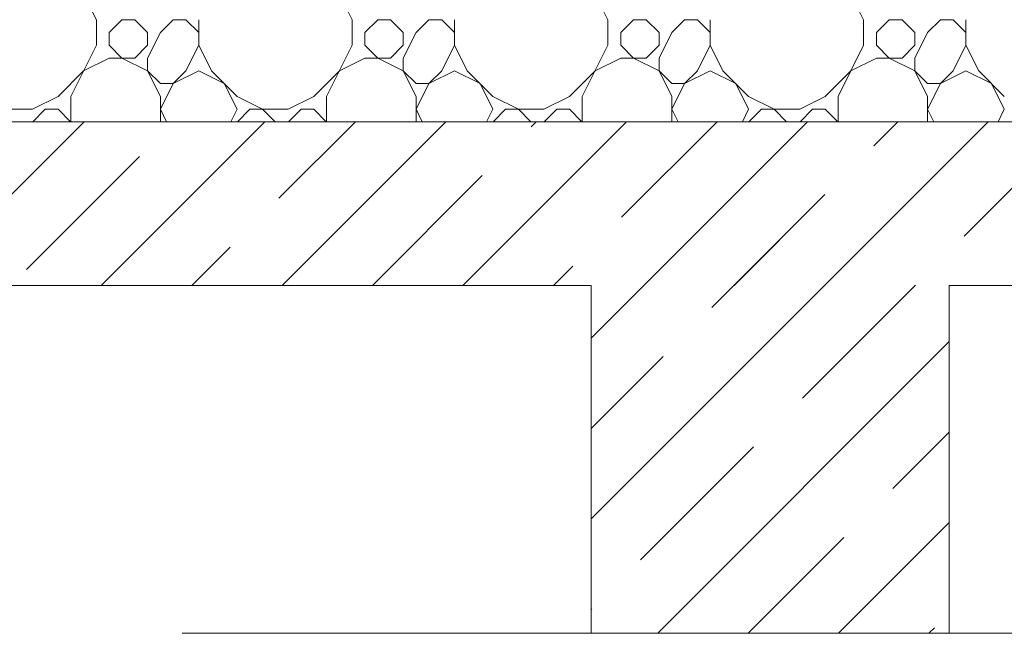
# Model space of a CAD drawing. Header units: millimetres. Extents: x 53645 to 137188, y 78097 to 135542.
# Tile 166 of 256: x 95860 to 96823, y 109260 to 109860. Entities that reach past the tile are written whole.
import ezdxf

# ---------------------------------------------------------------- set-up
doc = ezdxf.new("R2010")
doc.units = ezdxf.units.MM
doc.linetypes.add('GOST2.303 4', pattern=[7, 5, -2, 0])
doc.layers.add('hatch', color=7, linetype='Continuous', lineweight=5)
doc.layers.add('Wall2', color=40, linetype='Continuous', lineweight=5)

msp = doc.modelspace()

# ---------------------------------------------------------------- linework, layer by layer
at = {"layer": 'hatch', "color": 251, "lineweight": 9, "ltscale": 100}
for points in [[(95935.17, 109859.62), (95922.67, 109884.62)], [(96185.17, 109859.62), (96172.67, 109884.62)], [(96435.17, 109859.62), (96422.67, 109884.62)], [(96685.17, 109859.62), (96672.67, 109884.62)], [(95935.17, 109834.62), (95935.17, 109859.62)], [(95947.67, 109847.12), (95960.17, 109859.62)], [(95960.17, 109859.62), (95972.67, 109859.62)], [(95985.17, 109847.12), (95972.67, 109859.62)], [(95997.67, 109847.12), (96010.17, 109859.62)], [(96010.17, 109859.62), (96022.67, 109859.62)], [(96035.17, 109847.12), (96022.67, 109859.62)], [(96035.17, 109834.62), (96035.17, 109859.62)], [(96185.17, 109834.62), (96185.17, 109859.62)], [(96197.67, 109847.12), (96210.17, 109859.62)], [(96210.17, 109859.62), (96222.67, 109859.62)], [(96235.17, 109847.12), (96222.67, 109859.62)], [(96247.67, 109847.12), (96260.17, 109859.62)], [(96260.17, 109859.62), (96272.67, 109859.62)], [(96285.17, 109847.12), (96272.67, 109859.62)], [(96285.17, 109834.62), (96285.17, 109859.62)], [(96435.17, 109834.62), (96435.17, 109859.62)], [(96447.67, 109847.12), (96460.17, 109859.62)], [(96460.17, 109859.62), (96472.67, 109859.62)], [(96485.17, 109847.12), (96472.67, 109859.62)], [(96497.67, 109847.12), (96510.17, 109859.62)], [(96510.17, 109859.62), (96522.67, 109859.62)], [(96535.17, 109847.12), (96522.67, 109859.62)], [(96535.17, 109834.62), (96535.17, 109859.62)], [(96685.17, 109834.62), (96685.17, 109859.62)], [(96697.67, 109847.12), (96710.17, 109859.62)], [(96710.17, 109859.62), (96722.67, 109859.62)], [(96735.17, 109847.12), (96722.67, 109859.62)], [(96747.67, 109847.12), (96760.17, 109859.62)], [(96760.17, 109859.62), (96772.67, 109859.62)], [(96785.17, 109847.12), (96772.67, 109859.62)], [(96785.17, 109834.62), (96785.17, 109859.62)], [(95947.67, 109834.62), (95947.67, 109847.12)], [(95985.17, 109834.62), (95985.17, 109847.12)], [(95985.17, 109822.12), (95997.67, 109847.12)], [(96197.67, 109834.62), (96197.67, 109847.12)], [(96235.17, 109834.62), (96235.17, 109847.12)], [(96235.17, 109822.12), (96247.67, 109847.12)], [(96447.67, 109834.62), (96447.67, 109847.12)], [(96485.17, 109834.62), (96485.17, 109847.12)], [(96485.17, 109822.12), (96497.67, 109847.12)], [(96697.67, 109834.62), (96697.67, 109847.12)], [(96735.17, 109834.62), (96735.17, 109847.12)], [(96735.17, 109822.12), (96747.67, 109847.12)], [(95910.17, 109784.62), (95935.17, 109834.62)], [(95960.17, 109822.12), (95947.67, 109834.62)], [(95972.67, 109822.12), (95985.17, 109834.62)], [(96022.67, 109809.62), (96035.17, 109834.62)], [(96047.67, 109809.62), (96035.17, 109834.62)], [(96160.17, 109784.62), (96185.17, 109834.62)], [(96210.17, 109822.12), (96197.67, 109834.62)], [(96222.67, 109822.12), (96235.17, 109834.62)], [(96272.67, 109809.62), (96285.17, 109834.62)], [(96297.67, 109809.62), (96285.17, 109834.62)], [(96410.17, 109784.62), (96435.17, 109834.62)], [(96460.17, 109822.12), (96447.67, 109834.62)], [(96472.67, 109822.12), (96485.17, 109834.62)], [(96522.67, 109809.62), (96535.17, 109834.62)], [(96547.67, 109809.62), (96535.17, 109834.62)], [(96660.17, 109784.62), (96685.17, 109834.62)], [(96710.17, 109822.12), (96697.67, 109834.62)], [(96722.67, 109822.12), (96735.17, 109834.62)], [(96772.67, 109809.62), (96785.17, 109834.62)], [(96797.67, 109809.62), (96785.17, 109834.62)], [(95922.67, 109809.62), (95947.67, 109822.12)], [(95947.67, 109822.12), (95972.67, 109822.12)], [(95985.17, 109809.62), (95960.17, 109822.12)], [(95985.17, 109809.62), (95985.17, 109822.12)], [(96172.67, 109809.62), (96197.67, 109822.12)], [(96197.67, 109822.12), (96222.67, 109822.12)], [(96235.17, 109809.62), (96210.17, 109822.12)], [(96235.17, 109809.62), (96235.17, 109822.12)], [(96422.67, 109809.62), (96447.67, 109822.12)], [(96447.67, 109822.12), (96472.67, 109822.12)], [(96485.17, 109809.62), (96460.17, 109822.12)], [(96485.17, 109809.62), (96485.17, 109822.12)], [(96672.67, 109809.62), (96697.67, 109822.12)], [(96697.67, 109822.12), (96722.67, 109822.12)], [(96735.17, 109809.62), (96710.17, 109822.12)], [(96735.17, 109809.62), (96735.17, 109822.12)], [(95897.67, 109784.62), (95922.67, 109809.62)], [(95997.67, 109797.12), (95985.17, 109809.62)], [(95997.67, 109784.62), (95985.17, 109809.62)], [(96010.17, 109797.12), (96022.67, 109809.62)], [(96010.17, 109797.12), (96035.17, 109809.62)], [(96060.17, 109797.12), (96035.17, 109809.62)], [(96060.17, 109797.12), (96035.17, 109809.62)], [(96072.67, 109784.62), (96047.67, 109809.62)], [(96147.67, 109784.62), (96172.67, 109809.62)], [(96247.67, 109797.12), (96235.17, 109809.62)], [(96247.67, 109784.62), (96235.17, 109809.62)], [(96260.17, 109797.12), (96272.67, 109809.62)], [(96260.17, 109797.12), (96285.17, 109809.62)], [(96310.17, 109797.12), (96285.17, 109809.62)], [(96310.17, 109797.12), (96285.17, 109809.62)], [(96322.67, 109784.62), (96297.67, 109809.62)], [(96397.67, 109784.62), (96422.67, 109809.62)], [(96497.67, 109797.12), (96485.17, 109809.62)], [(96497.67, 109784.62), (96485.17, 109809.62)], [(96510.17, 109797.12), (96522.67, 109809.62)], [(96510.17, 109797.12), (96535.17, 109809.62)], [(96560.17, 109797.12), (96535.17, 109809.62)], [(96560.17, 109797.12), (96535.17, 109809.62)], [(96572.67, 109784.62), (96547.67, 109809.62)], [(96647.67, 109784.62), (96672.67, 109809.62)], [(96747.67, 109797.12), (96735.17, 109809.62)], [(96747.67, 109784.62), (96735.17, 109809.62)], [(96760.17, 109797.12), (96772.67, 109809.62)], [(96760.17, 109797.12), (96785.17, 109809.62)], [(96810.17, 109797.12), (96785.17, 109809.62)], [(96810.17, 109797.12), (96785.17, 109809.62)], [(96822.67, 109784.62), (96797.67, 109809.62)], [(95997.67, 109797.12), (96010.17, 109797.12)], [(95997.67, 109772.12), (96010.17, 109797.12)], [(96072.67, 109772.12), (96060.17, 109797.12)], [(96247.67, 109797.12), (96260.17, 109797.12)], [(96247.67, 109772.12), (96260.17, 109797.12)], [(96322.67, 109772.12), (96310.17, 109797.12)], [(96497.67, 109797.12), (96510.17, 109797.12)], [(96497.67, 109772.12), (96510.17, 109797.12)], [(96572.67, 109772.12), (96560.17, 109797.12)], [(96747.67, 109797.12), (96760.17, 109797.12)], [(96747.67, 109772.12), (96760.17, 109797.12)], [(96822.67, 109772.12), (96810.17, 109797.12)], [(95872.67, 109772.12), (95897.67, 109784.62)], [(95910.17, 109759.95), (95910.17, 109784.62)], [(95997.67, 109759.95), (95997.67, 109784.62)], [(96097.67, 109772.12), (96072.67, 109784.62)], [(96122.67, 109772.12), (96147.67, 109784.62)], [(96160.17, 109759.95), (96160.17, 109784.62)], [(96247.67, 109759.95), (96247.67, 109784.62)], [(96347.67, 109772.12), (96322.67, 109784.62)], [(96372.67, 109772.12), (96397.67, 109784.62)], [(96410.17, 109759.95), (96410.17, 109784.62)], [(96497.67, 109759.95), (96497.67, 109784.62)], [(96597.67, 109772.12), (96572.67, 109784.62)], [(96622.67, 109772.12), (96647.67, 109784.62)], [(96660.17, 109759.95), (96660.17, 109784.62)], [(96747.67, 109759.95), (96747.67, 109784.62)], [(95835.17, 109772.12), (95872.67, 109772.12)], [(95873, 109759.95), (95885.17, 109772.12)], [(95885.17, 109772.12), (95897.67, 109772.12)], [(95909.84, 109759.95), (95897.67, 109772.12)], [(96003.76, 109759.95), (95997.67, 109772.12)], [(96066.59, 109759.95), (96072.67, 109772.12)], [(96073, 109759.95), (96085.17, 109772.12)], [(96085.17, 109772.12), (96122.67, 109772.12)], [(96109.84, 109759.95), (96097.67, 109772.12)], [(96123, 109759.95), (96135.17, 109772.12)], [(96135.17, 109772.12), (96147.67, 109772.12)], [(96159.84, 109759.95), (96147.67, 109772.12)], [(96253.76, 109759.95), (96247.67, 109772.12)], [(96316.59, 109759.95), (96322.67, 109772.12)], [(96323, 109759.95), (96335.17, 109772.12)], [(96335.17, 109772.12), (96372.67, 109772.12)], [(96359.84, 109759.95), (96347.67, 109772.12)], [(96373, 109759.95), (96385.17, 109772.12)], [(96385.17, 109772.12), (96397.67, 109772.12)], [(96409.84, 109759.95), (96397.67, 109772.12)], [(96503.76, 109759.95), (96497.67, 109772.12)], [(96566.59, 109759.95), (96572.67, 109772.12)], [(96573, 109759.95), (96585.17, 109772.12)], [(96585.17, 109772.12), (96622.67, 109772.12)], [(96609.84, 109759.95), (96597.67, 109772.12)], [(96623, 109759.95), (96635.17, 109772.12)], [(96635.17, 109772.12), (96647.67, 109772.12)], [(96659.84, 109759.95), (96647.67, 109772.12)], [(96753.76, 109759.95), (96747.67, 109772.12)], [(96816.59, 109759.95), (96822.67, 109772.12)]]:
    msp.add_lwpolyline(points, dxfattribs=at)
at = {"layer": 'hatch', "color": 251, "ltscale": 100}
for points in [[(91368.85, 109759.95), (100018.85, 109759.95)], [(96418.85, 109759.95), (91368.85, 109759.95)], [(100108.85, 109759.95), (96418.85, 109759.95)]]:
    msp.add_lwpolyline(points, dxfattribs=at)
at = {"layer": 'hatch', "color": 251, "lineweight": 0, "ltscale": 100}
for points in [[(95763.16, 109599.95), (95923.16, 109759.95)], [(95939.93, 109599.95), (96099.93, 109759.95)], [(96113.52, 109685.15), (96188.32, 109759.95)], [(96116.71, 109599.95), (96276.71, 109759.95)], [(96293.49, 109599.95), (96453.49, 109759.95)], [(96360.12, 109754.98), (96365.1, 109759.95)], [(96448.51, 109666.59), (96541.87, 109759.95)], [(96470.26, 109599.95), (96630.26, 109759.95)], [(96647.04, 109599.95), (96807.04, 109759.95)], [(96695.12, 109736.42), (96718.65, 109759.95)], [(96783.5, 109648.03), (96893.99, 109758.51)], [(95866.92, 109615.33), (95977.4, 109725.81)], [(96205.1, 109599.95), (96312.39, 109707.25)], [(96558.65, 109599.95), (96647.39, 109688.69)], [(96028.32, 109599.95), (96065.79, 109637.42)], [(96381.87, 109599.95), (96400.78, 109618.86)], [(96735.43, 109599.95), (96735.77, 109600.3)]]:
    msp.add_lwpolyline(points, dxfattribs=at)
at = {"layer": 'hatch', "color": 251, "linetype": 'ByBlock', "lineweight": 0, "ltscale": 100}
for points in [[(96418.85, 109725.31), (96453.49, 109759.95)], [(96418.85, 109548.54), (96630.26, 109759.95)], [(96448.51, 109666.59), (96541.87, 109759.95)], [(96695.12, 109736.42), (96718.65, 109759.95)], [(96418.85, 109371.76), (96768.85, 109721.76)], [(96536.9, 109578.2), (96647.39, 109688.69)], [(96625.29, 109489.81), (96735.77, 109600.3)], [(96483.82, 109259.95), (96768.85, 109544.98)], [(96418.85, 109460.15), (96489.17, 109530.47)], [(96713.68, 109401.43), (96768.85, 109456.59)], [(96467.07, 109331.6), (96577.56, 109442.08)], [(96660.59, 109259.95), (96768.85, 109368.21)], [(96572.2, 109259.95), (96665.95, 109353.7)], [(96418.85, 109283.37), (96419.34, 109283.87)], [(96748.98, 109259.95), (96754.34, 109265.31)]]:
    msp.add_lwpolyline(points, dxfattribs=at)
at = {"layer": 'hatch', "color": 251, "linetype": 'ByBlock', "ltscale": 100}
msp.add_lwpolyline([(96768.85, 109759.95), (96418.85, 109759.95)], dxfattribs=at)
at = {"layer": 'Wall2', "ltscale": 50}
for points in [[(96418.85, 109599.95), (95148.85, 109599.95)], [(96418.85, 109599.95), (96418.85, 109259.95)], [(100018.85, 109599.95), (96768.85, 109599.95)], [(96768.85, 109259.95), (96768.85, 109599.95)], [(96418.85, 109259.95), (96768.85, 109259.95)]]:
    msp.add_lwpolyline(points, dxfattribs=at)
at = {"layer": 'Wall2', "color": 4, "linetype": 'GOST2.303 4', "lineweight": 0, "ltscale": 100}
msp.add_lwpolyline([(100018.85, 109259.95), (91368.85, 109259.95)], dxfattribs=at)

doc.saveas('drawing.dxf')
